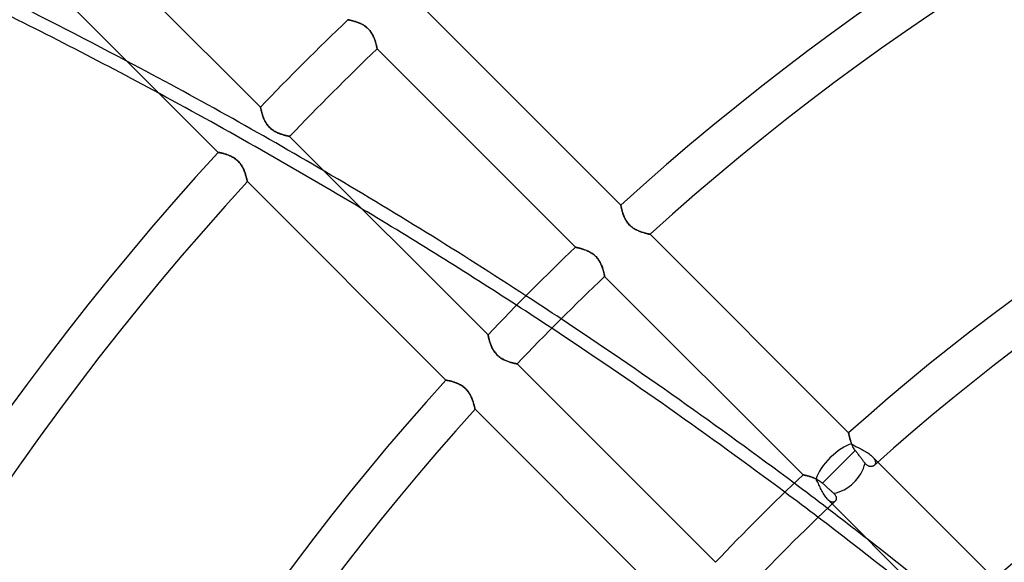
# Model space of a CAD drawing. Header units: millimetres. Extents: x -243 to 243, y -242 to 242.
# Tile 25 of 77: x -100 to -57, y 66 to 90. Entities that reach past the tile are written whole.
import ezdxf

# ---------------------------------------------------------------- set-up
doc = ezdxf.new("R2010")
doc.units = ezdxf.units.MM
doc.layers.add('MAIN-1', color=7, linetype='Continuous')

msp = doc.modelspace()

# ---------------------------------------------------------------- linework, layer by layer
at = {"layer": 'MAIN-1'}
for p, q in [((-89.593, 85.795), (-98.201, 94.404)), ((-100.044, 92.449), (-91.429, 83.835)), ((-73.952, 81.546), (-82.568, 90.162)), ((-85.795, 89.593), (-85.794, 89.592)), ((-85.794, 89.592), (-85.795, 89.593)), ((-85.794, 89.592), (-85.789, 89.591)), ((-85.789, 89.591), (-85.794, 89.592)), ((-85.789, 89.591), (-85.782, 89.59)), ((-85.78, 89.589), (-85.789, 89.591)), ((-85.782, 89.59), (-85.772, 89.588)), ((-85.769, 89.587), (-85.78, 89.589)), ((-85.772, 89.588), (-85.76, 89.585)), ((-85.754, 89.584), (-85.769, 89.587)), ((-85.76, 89.585), (-85.744, 89.582)), ((-85.737, 89.58), (-85.754, 89.584)), ((-85.744, 89.582), (-85.726, 89.578)), ((-85.716, 89.575), (-85.737, 89.58)), ((-85.726, 89.578), (-85.706, 89.573)), ((-85.693, 89.57), (-85.716, 89.575)), ((-85.706, 89.573), (-85.683, 89.568)), ((-85.668, 89.564), (-85.693, 89.57)), ((-85.683, 89.568), (-85.659, 89.562)), ((-85.641, 89.557), (-85.668, 89.564)), ((-85.659, 89.562), (-85.632, 89.555)), ((-85.611, 89.55), (-85.641, 89.557)), ((-85.632, 89.555), (-85.604, 89.548)), ((-85.579, 89.541), (-85.611, 89.55)), ((-85.604, 89.548), (-85.574, 89.54)), ((-85.546, 89.532), (-85.579, 89.541)), ((-85.574, 89.54), (-85.543, 89.531)), ((-85.511, 89.521), (-85.546, 89.532)), ((-85.543, 89.531), (-85.51, 89.521)), ((-85.475, 89.51), (-85.511, 89.521)), ((-85.51, 89.521), (-85.476, 89.511)), ((-85.476, 89.511), (-85.442, 89.499)), ((-85.437, 89.498), (-85.475, 89.51)), ((-85.442, 89.499), (-85.406, 89.487)), ((-85.399, 89.485), (-85.437, 89.498)), ((-85.406, 89.487), (-85.37, 89.474)), ((-85.36, 89.47), (-85.399, 89.485)), ((-85.37, 89.474), (-85.334, 89.46)), ((-85.321, 89.455), (-85.36, 89.47)), ((-85.334, 89.46), (-85.297, 89.445)), ((-85.281, 89.438), (-85.321, 89.455)), ((-85.297, 89.445), (-85.26, 89.429)), ((-85.241, 89.42), (-85.281, 89.438)), ((-85.26, 89.429), (-85.223, 89.411)), ((-85.201, 89.4), (-85.241, 89.42)), ((-85.223, 89.411), (-85.186, 89.392)), ((-85.162, 89.379), (-85.201, 89.4)), ((-85.186, 89.392), (-85.149, 89.372)), ((-85.122, 89.356), (-85.162, 89.379)), ((-85.149, 89.372), (-85.112, 89.35)), ((-85.083, 89.331), (-85.122, 89.356)), ((-85.112, 89.35), (-85.075, 89.326)), ((-85.044, 89.305), (-85.083, 89.331)), ((-85.075, 89.326), (-85.039, 89.301)), ((-85.006, 89.276), (-85.044, 89.305)), ((-85.039, 89.301), (-85.003, 89.274)), ((-84.969, 89.246), (-85.006, 89.276)), ((-85.003, 89.274), (-84.969, 89.246)), ((-84.969, 89.246), (-84.936, 89.216)), ((-84.934, 89.214), (-84.969, 89.246)), ((-84.936, 89.216), (-84.904, 89.185)), ((-84.9, 89.181), (-84.934, 89.214)), ((-84.904, 89.185), (-84.874, 89.152)), ((-84.868, 89.146), (-84.9, 89.181)), ((-84.874, 89.152), (-84.845, 89.118)), ((-84.838, 89.109), (-84.868, 89.146)), ((-84.845, 89.118), (-84.818, 89.083)), ((-84.81, 89.072), (-84.838, 89.109)), ((-84.818, 89.083), (-84.792, 89.047)), ((-84.783, 89.033), (-84.81, 89.072)), ((-84.792, 89.047), (-84.768, 89.011)), ((-84.758, 88.994), (-84.783, 89.033)), ((-84.768, 89.011), (-84.746, 88.974)), ((-84.735, 88.954), (-84.758, 88.994)), ((-84.746, 88.974), (-84.726, 88.936)), ((-84.714, 88.914), (-84.735, 88.954)), ((-84.726, 88.936), (-84.707, 88.899)), ((-84.695, 88.875), (-84.714, 88.914)), ((-84.707, 88.899), (-84.689, 88.862)), ((-84.677, 88.835), (-84.695, 88.875)), ((-84.689, 88.862), (-84.672, 88.825)), ((-84.661, 88.796), (-84.677, 88.835)), ((-84.672, 88.825), (-84.657, 88.788)), ((-84.645, 88.757), (-84.661, 88.796)), ((-84.657, 88.788), (-84.643, 88.751)), ((-84.632, 88.719), (-84.645, 88.757)), ((-84.643, 88.751), (-84.63, 88.715)), ((-84.619, 88.681), (-84.632, 88.719)), ((-84.63, 88.715), (-84.618, 88.679)), ((-84.607, 88.644), (-84.619, 88.681)), ((-84.618, 88.679), (-84.607, 88.644)), ((-84.607, 88.644), (-84.597, 88.61)), ((-84.596, 88.608), (-84.607, 88.644)), ((-84.597, 88.61), (-84.587, 88.577)), ((-84.586, 88.574), (-84.596, 88.608)), ((-84.587, 88.577), (-84.579, 88.546)), ((-84.577, 88.54), (-84.586, 88.574)), ((-84.579, 88.546), (-84.571, 88.516)), ((-84.569, 88.509), (-84.577, 88.54)), ((-84.571, 88.516), (-84.564, 88.488)), ((-84.562, 88.479), (-84.569, 88.509)), ((-84.564, 88.488), (-84.558, 88.462)), ((-84.556, 88.452), (-84.562, 88.479)), ((-84.558, 88.462), (-84.552, 88.437)), ((-84.55, 88.427), (-84.556, 88.452)), ((-84.552, 88.437), (-84.547, 88.415)), ((-84.545, 88.404), (-84.55, 88.427)), ((-84.547, 88.415), (-84.543, 88.395)), ((-84.541, 88.384), (-84.545, 88.404)), ((-84.543, 88.395), (-84.539, 88.377)), ((-84.537, 88.367), (-84.541, 88.384)), ((-84.539, 88.377), (-84.536, 88.362)), ((-84.534, 88.352), (-84.537, 88.367)), ((-84.536, 88.362), (-84.534, 88.349)), ((-84.532, 88.341), (-84.534, 88.352)), ((-84.534, 88.349), (-84.532, 88.339)), ((-84.531, 88.333), (-84.532, 88.341)), ((-84.532, 88.339), (-84.53, 88.332)), ((-84.53, 88.328), (-84.531, 88.333)), ((-84.53, 88.332), (-84.53, 88.328)), ((-84.53, 88.328), (-84.529, 88.326)), ((-84.529, 88.326), (-84.53, 88.328)), ((-84.529, 88.326), (-75.92, 79.717)), ((-89.592, 85.794), (-89.593, 85.795)), ((-89.593, 85.795), (-89.592, 85.794)), ((-89.591, 85.789), (-89.592, 85.794)), ((-89.592, 85.794), (-89.591, 85.789)), ((-89.589, 85.78), (-89.591, 85.789)), ((-89.591, 85.789), (-89.59, 85.782)), ((-89.59, 85.782), (-89.588, 85.772)), ((-89.587, 85.769), (-89.589, 85.78)), ((-89.588, 85.772), (-89.585, 85.76)), ((-89.584, 85.754), (-89.587, 85.769)), ((-89.585, 85.76), (-89.582, 85.744)), ((-89.58, 85.737), (-89.584, 85.754)), ((-89.582, 85.744), (-89.578, 85.726)), ((-89.575, 85.716), (-89.58, 85.737)), ((-89.578, 85.726), (-89.573, 85.706)), ((-89.57, 85.693), (-89.575, 85.716)), ((-89.573, 85.706), (-89.568, 85.683)), ((-89.564, 85.668), (-89.57, 85.693)), ((-89.568, 85.683), (-89.562, 85.659)), ((-89.557, 85.641), (-89.564, 85.668)), ((-89.562, 85.659), (-89.555, 85.632)), ((-89.55, 85.611), (-89.557, 85.641)), ((-89.555, 85.632), (-89.548, 85.604)), ((-89.541, 85.579), (-89.55, 85.611)), ((-89.548, 85.604), (-89.54, 85.574)), ((-89.532, 85.546), (-89.541, 85.579)), ((-89.54, 85.574), (-89.531, 85.543)), ((-89.521, 85.511), (-89.532, 85.546)), ((-89.531, 85.543), (-89.521, 85.51)), ((-89.51, 85.475), (-89.521, 85.511)), ((-89.521, 85.51), (-89.511, 85.476)), ((-89.511, 85.476), (-89.499, 85.442)), ((-89.498, 85.437), (-89.51, 85.475)), ((-89.499, 85.442), (-89.487, 85.406)), ((-89.485, 85.399), (-89.498, 85.437)), ((-89.487, 85.406), (-89.474, 85.37)), ((-89.47, 85.36), (-89.485, 85.399)), ((-89.474, 85.37), (-89.46, 85.334)), ((-89.455, 85.321), (-89.47, 85.36)), ((-89.46, 85.334), (-89.445, 85.297)), ((-89.438, 85.281), (-89.455, 85.321)), ((-89.445, 85.297), (-89.429, 85.26)), ((-89.42, 85.241), (-89.438, 85.281)), ((-89.429, 85.26), (-89.411, 85.223)), ((-89.4, 85.201), (-89.42, 85.241)), ((-89.411, 85.223), (-89.392, 85.186)), ((-89.379, 85.162), (-89.4, 85.201)), ((-89.392, 85.186), (-89.372, 85.149)), ((-89.356, 85.122), (-89.379, 85.162)), ((-89.372, 85.149), (-89.35, 85.112)), ((-89.331, 85.083), (-89.356, 85.122)), ((-89.35, 85.112), (-89.326, 85.075)), ((-89.305, 85.044), (-89.331, 85.083)), ((-89.326, 85.075), (-89.301, 85.039)), ((-89.276, 85.006), (-89.305, 85.044)), ((-89.301, 85.039), (-89.274, 85.003)), ((-89.246, 84.969), (-89.276, 85.006)), ((-89.274, 85.003), (-89.246, 84.969)), ((-89.214, 84.934), (-89.246, 84.969)), ((-89.246, 84.969), (-89.216, 84.936)), ((-89.216, 84.936), (-89.185, 84.904)), ((-89.181, 84.9), (-89.214, 84.934)), ((-89.185, 84.904), (-89.152, 84.874)), ((-89.146, 84.868), (-89.181, 84.9)), ((-89.152, 84.874), (-89.118, 84.845)), ((-89.109, 84.838), (-89.146, 84.868)), ((-89.118, 84.845), (-89.083, 84.818)), ((-89.072, 84.81), (-89.109, 84.838)), ((-89.083, 84.818), (-89.047, 84.792)), ((-89.033, 84.783), (-89.072, 84.81)), ((-89.047, 84.792), (-89.011, 84.768)), ((-88.994, 84.758), (-89.033, 84.783)), ((-89.011, 84.768), (-88.974, 84.746)), ((-88.954, 84.735), (-88.994, 84.758)), ((-88.974, 84.746), (-88.936, 84.726)), ((-88.914, 84.714), (-88.954, 84.735)), ((-88.936, 84.726), (-88.899, 84.707)), ((-88.875, 84.695), (-88.914, 84.714)), ((-88.899, 84.707), (-88.862, 84.689)), ((-88.835, 84.677), (-88.875, 84.695)), ((-88.862, 84.689), (-88.825, 84.672)), ((-88.796, 84.661), (-88.835, 84.677)), ((-88.825, 84.672), (-88.788, 84.657)), ((-88.757, 84.645), (-88.796, 84.661)), ((-88.788, 84.657), (-88.751, 84.643)), ((-88.719, 84.632), (-88.757, 84.645)), ((-88.751, 84.643), (-88.715, 84.63)), ((-88.681, 84.619), (-88.719, 84.632)), ((-88.715, 84.63), (-88.679, 84.618)), ((-88.644, 84.607), (-88.681, 84.619)), ((-88.679, 84.618), (-88.644, 84.607)), ((-88.608, 84.596), (-88.644, 84.607)), ((-88.644, 84.607), (-88.61, 84.597)), ((-88.61, 84.597), (-88.577, 84.587)), ((-88.574, 84.586), (-88.608, 84.596)), ((-88.577, 84.587), (-88.546, 84.579)), ((-88.54, 84.577), (-88.574, 84.586)), ((-88.546, 84.579), (-88.516, 84.571)), ((-88.509, 84.569), (-88.54, 84.577)), ((-88.516, 84.571), (-88.488, 84.564)), ((-88.479, 84.562), (-88.509, 84.569)), ((-88.488, 84.564), (-88.462, 84.558)), ((-88.452, 84.556), (-88.479, 84.562)), ((-88.462, 84.558), (-88.437, 84.552)), ((-88.427, 84.55), (-88.452, 84.556)), ((-88.437, 84.552), (-88.415, 84.547)), ((-88.404, 84.545), (-88.427, 84.55)), ((-88.415, 84.547), (-88.395, 84.543)), ((-88.384, 84.541), (-88.404, 84.545)), ((-88.395, 84.543), (-88.377, 84.539)), ((-88.367, 84.537), (-88.384, 84.541)), ((-88.377, 84.539), (-88.362, 84.536)), ((-88.352, 84.534), (-88.367, 84.537)), ((-88.362, 84.536), (-88.349, 84.534)), ((-88.341, 84.532), (-88.352, 84.534)), ((-88.349, 84.534), (-88.339, 84.532)), ((-88.333, 84.531), (-88.341, 84.532)), ((-88.339, 84.532), (-88.332, 84.53)), ((-88.328, 84.53), (-88.333, 84.531)), ((-88.332, 84.53), (-88.328, 84.53)), ((-88.326, 84.529), (-88.328, 84.53)), ((-88.328, 84.53), (-88.326, 84.529)), ((-79.717, 75.92), (-88.326, 84.529)), ((-91.429, 83.835), (-91.428, 83.835)), ((-91.428, 83.835), (-91.429, 83.835)), ((-91.428, 83.835), (-91.423, 83.834)), ((-91.424, 83.834), (-91.428, 83.835)), ((-91.417, 83.833), (-91.424, 83.834)), ((-91.423, 83.834), (-91.415, 83.832)), ((-91.407, 83.831), (-91.417, 83.833)), ((-91.415, 83.832), (-91.404, 83.83)), ((-91.395, 83.829), (-91.407, 83.831)), ((-91.404, 83.83), (-91.39, 83.828)), ((-91.381, 83.826), (-91.395, 83.829)), ((-91.39, 83.828), (-91.373, 83.824)), ((-91.364, 83.822), (-91.381, 83.826)), ((-91.373, 83.824), (-91.353, 83.82)), ((-91.344, 83.818), (-91.364, 83.822)), ((-91.353, 83.82), (-91.331, 83.815)), ((-91.323, 83.814), (-91.344, 83.818)), ((-91.331, 83.815), (-91.306, 83.81)), ((-91.299, 83.808), (-91.323, 83.814)), ((-91.306, 83.81), (-91.279, 83.804)), ((-91.274, 83.803), (-91.299, 83.808)), ((-91.279, 83.804), (-91.25, 83.797)), ((-91.247, 83.796), (-91.274, 83.803)), ((-91.25, 83.797), (-91.219, 83.789)), ((-91.218, 83.789), (-91.247, 83.796)), ((-91.219, 83.789), (-91.186, 83.78)), ((-91.188, 83.781), (-91.218, 83.789)), ((-91.156, 83.772), (-91.188, 83.781)), ((-91.186, 83.78), (-91.152, 83.771)), ((-91.123, 83.763), (-91.156, 83.772)), ((-91.152, 83.771), (-91.116, 83.76)), ((-91.089, 83.752), (-91.123, 83.763)), ((-91.116, 83.76), (-91.079, 83.749)), ((-91.054, 83.741), (-91.089, 83.752)), ((-91.079, 83.749), (-91.041, 83.736)), ((-91.018, 83.728), (-91.054, 83.741)), ((-91.041, 83.736), (-91.003, 83.722)), ((-90.982, 83.714), (-91.018, 83.728)), ((-91.003, 83.722), (-90.964, 83.707)), ((-90.945, 83.7), (-90.982, 83.714)), ((-90.964, 83.707), (-90.925, 83.691)), ((-90.907, 83.683), (-90.945, 83.7)), ((-90.925, 83.691), (-90.886, 83.674)), ((-90.869, 83.666), (-90.907, 83.683)), ((-90.886, 83.674), (-90.846, 83.654)), ((-90.832, 83.647), (-90.869, 83.666)), ((-90.846, 83.654), (-90.807, 83.633)), ((-90.794, 83.626), (-90.832, 83.647)), ((-90.807, 83.633), (-90.767, 83.611)), ((-90.756, 83.604), (-90.794, 83.626)), ((-90.767, 83.611), (-90.728, 83.586)), ((-90.719, 83.58), (-90.756, 83.604)), ((-90.728, 83.586), (-90.689, 83.56)), ((-90.682, 83.555), (-90.719, 83.58)), ((-90.689, 83.56), (-90.652, 83.531)), ((-90.647, 83.527), (-90.682, 83.555)), ((-90.652, 83.531), (-90.615, 83.501)), ((-90.612, 83.498), (-90.647, 83.527)), ((-90.615, 83.501), (-90.58, 83.469)), ((-90.579, 83.468), (-90.612, 83.498)), ((-90.58, 83.469), (-90.547, 83.435)), ((-90.547, 83.436), (-90.579, 83.468)), ((-90.517, 83.402), (-90.547, 83.436)), ((-90.547, 83.435), (-90.515, 83.4)), ((-90.488, 83.368), (-90.517, 83.402)), ((-90.515, 83.4), (-90.484, 83.363)), ((-90.461, 83.332), (-90.488, 83.368)), ((-90.484, 83.363), (-90.456, 83.325)), ((-90.435, 83.296), (-90.461, 83.332)), ((-90.456, 83.325), (-90.429, 83.287)), ((-90.411, 83.258), (-90.435, 83.296)), ((-90.429, 83.287), (-90.404, 83.247)), ((-90.389, 83.221), (-90.411, 83.258)), ((-90.404, 83.247), (-90.381, 83.208)), ((-90.368, 83.183), (-90.389, 83.221)), ((-90.381, 83.208), (-90.36, 83.168)), ((-90.349, 83.146), (-90.368, 83.183)), ((-90.36, 83.168), (-90.34, 83.128)), ((-90.331, 83.108), (-90.349, 83.146)), ((-90.34, 83.128), (-90.322, 83.088)), ((-90.314, 83.071), (-90.331, 83.108)), ((-90.322, 83.088), (-90.305, 83.048)), ((-90.299, 83.034), (-90.314, 83.071)), ((-90.305, 83.048), (-90.289, 83.009)), ((-90.284, 82.997), (-90.299, 83.034)), ((-90.289, 83.009), (-90.274, 82.97)), ((-90.271, 82.961), (-90.284, 82.997)), ((-90.274, 82.97), (-90.261, 82.931)), ((-90.259, 82.925), (-90.271, 82.961)), ((-90.261, 82.931), (-90.248, 82.894)), ((-90.247, 82.89), (-90.259, 82.925)), ((-90.248, 82.894), (-90.237, 82.857)), ((-90.236, 82.856), (-90.247, 82.89)), ((-90.237, 82.857), (-90.226, 82.822)), ((-90.226, 82.823), (-90.236, 82.856)), ((-90.217, 82.792), (-90.226, 82.823)), ((-90.226, 82.822), (-90.216, 82.788)), ((-90.209, 82.761), (-90.217, 82.792)), ((-90.216, 82.788), (-90.207, 82.756)), ((-90.201, 82.733), (-90.209, 82.761)), ((-90.207, 82.756), (-90.2, 82.726)), ((-90.195, 82.706), (-90.201, 82.733)), ((-90.2, 82.726), (-90.192, 82.698)), ((-90.188, 82.681), (-90.195, 82.706)), ((-90.192, 82.698), (-90.186, 82.672)), ((-90.183, 82.659), (-90.188, 82.681)), ((-90.186, 82.672), (-90.181, 82.649)), ((-90.178, 82.638), (-90.183, 82.659)), ((-90.181, 82.649), (-90.176, 82.628)), ((-90.174, 82.62), (-90.178, 82.638)), ((-90.176, 82.628), (-90.172, 82.61)), ((-90.17, 82.604), (-90.174, 82.62)), ((-90.172, 82.61), (-90.168, 82.595)), ((-90.168, 82.591), (-90.17, 82.604)), ((-90.168, 82.595), (-90.166, 82.583)), ((-90.165, 82.581), (-90.168, 82.591)), ((-90.166, 82.583), (-90.164, 82.575)), ((-90.164, 82.574), (-90.165, 82.581)), ((-90.164, 82.575), (-90.163, 82.57)), ((-90.163, 82.57), (-90.164, 82.574)), ((-90.163, 82.57), (-90.162, 82.568)), ((-90.162, 82.568), (-90.163, 82.57)), ((-90.162, 82.568), (-81.546, 73.952)), ((-73.952, 81.545), (-73.952, 81.546)), ((-73.952, 81.546), (-73.952, 81.545)), ((-73.951, 81.541), (-73.952, 81.545)), ((-73.952, 81.545), (-73.951, 81.54)), ((-73.95, 81.534), (-73.951, 81.541)), ((-73.951, 81.54), (-73.949, 81.532)), ((-73.948, 81.524), (-73.95, 81.534)), ((-73.949, 81.532), (-73.947, 81.521)), ((-73.946, 81.512), (-73.948, 81.524)), ((-73.947, 81.521), (-73.945, 81.507)), ((-73.943, 81.498), (-73.946, 81.512)), ((-73.945, 81.507), (-73.941, 81.49)), ((-73.939, 81.481), (-73.943, 81.498)), ((-73.941, 81.49), (-73.937, 81.47)), ((-73.935, 81.461), (-73.939, 81.481)), ((-73.937, 81.47), (-73.933, 81.448)), ((-73.931, 81.44), (-73.935, 81.461)), ((-73.933, 81.448), (-73.927, 81.423)), ((-73.926, 81.416), (-73.931, 81.44)), ((-73.927, 81.423), (-73.921, 81.396)), ((-73.92, 81.391), (-73.926, 81.416)), ((-73.921, 81.396), (-73.914, 81.367)), ((-73.913, 81.364), (-73.92, 81.391)), ((-73.914, 81.367), (-73.906, 81.336)), ((-73.906, 81.335), (-73.913, 81.364)), ((-73.906, 81.336), (-73.898, 81.303)), ((-73.898, 81.305), (-73.906, 81.335)), ((-73.889, 81.273), (-73.898, 81.305)), ((-73.898, 81.303), (-73.888, 81.269)), ((-73.88, 81.24), (-73.889, 81.273)), ((-73.888, 81.269), (-73.878, 81.233)), ((-73.869, 81.206), (-73.88, 81.24)), ((-73.878, 81.233), (-73.866, 81.196)), ((-73.858, 81.171), (-73.869, 81.206)), ((-73.866, 81.196), (-73.854, 81.158)), ((-73.846, 81.136), (-73.858, 81.171)), ((-73.854, 81.158), (-73.84, 81.12)), ((-73.832, 81.099), (-73.846, 81.136)), ((-73.84, 81.12), (-73.825, 81.081)), ((-73.817, 81.062), (-73.832, 81.099)), ((-73.825, 81.081), (-73.809, 81.042)), ((-73.801, 81.024), (-73.817, 81.062)), ((-73.809, 81.042), (-73.791, 81.003)), ((-73.783, 80.987), (-73.801, 81.024)), ((-73.791, 81.003), (-73.772, 80.963)), ((-73.764, 80.949), (-73.783, 80.987)), ((-73.772, 80.963), (-73.751, 80.924)), ((-73.744, 80.911), (-73.764, 80.949)), ((-73.751, 80.924), (-73.728, 80.884)), ((-73.722, 80.873), (-73.744, 80.911)), ((-73.728, 80.884), (-73.704, 80.845)), ((-73.698, 80.836), (-73.722, 80.873)), ((-73.704, 80.845), (-73.677, 80.806)), ((-73.672, 80.8), (-73.698, 80.836)), ((-73.677, 80.806), (-73.648, 80.769)), ((-73.644, 80.764), (-73.672, 80.8)), ((-73.648, 80.769), (-73.618, 80.732)), ((-73.615, 80.729), (-73.644, 80.764)), ((-73.618, 80.732), (-73.586, 80.697)), ((-73.585, 80.696), (-73.615, 80.729)), ((-73.586, 80.697), (-73.552, 80.664)), ((-73.553, 80.664), (-73.585, 80.696)), ((-73.52, 80.634), (-73.553, 80.664)), ((-73.552, 80.664), (-73.517, 80.632)), ((-73.485, 80.605), (-73.52, 80.634)), ((-73.517, 80.632), (-73.481, 80.602)), ((-73.449, 80.578), (-73.485, 80.605)), ((-73.481, 80.602), (-73.442, 80.573)), ((-73.413, 80.552), (-73.449, 80.578)), ((-73.442, 80.573), (-73.404, 80.546)), ((-73.375, 80.528), (-73.413, 80.552)), ((-73.404, 80.546), (-73.364, 80.522)), ((-73.338, 80.506), (-73.375, 80.528)), ((-73.364, 80.522), (-73.325, 80.499)), ((-73.3, 80.485), (-73.338, 80.506)), ((-73.325, 80.499), (-73.285, 80.477)), ((-73.262, 80.466), (-73.3, 80.485)), ((-73.285, 80.477), (-73.245, 80.457)), ((-73.225, 80.448), (-73.262, 80.466)), ((-73.245, 80.457), (-73.205, 80.439)), ((-73.188, 80.432), (-73.225, 80.448)), ((-73.205, 80.439), (-73.165, 80.422)), ((-73.151, 80.416), (-73.188, 80.432)), ((-73.165, 80.422), (-73.126, 80.406)), ((-73.114, 80.402), (-73.151, 80.416)), ((-73.126, 80.406), (-73.087, 80.391)), ((-73.078, 80.388), (-73.114, 80.402)), ((-73.087, 80.391), (-73.048, 80.378)), ((-73.042, 80.376), (-73.078, 80.388)), ((-73.048, 80.378), (-73.011, 80.365)), ((-73.007, 80.364), (-73.042, 80.376)), ((-73.011, 80.365), (-72.974, 80.354)), ((-72.973, 80.353), (-73.007, 80.364)), ((-72.974, 80.354), (-72.939, 80.343)), ((-72.94, 80.344), (-72.973, 80.353)), ((-72.909, 80.334), (-72.94, 80.344)), ((-72.939, 80.343), (-72.905, 80.333)), ((-72.878, 80.326), (-72.909, 80.334)), ((-72.905, 80.333), (-72.873, 80.324)), ((-72.85, 80.318), (-72.878, 80.326)), ((-72.873, 80.324), (-72.843, 80.316)), ((-72.823, 80.311), (-72.85, 80.318)), ((-72.843, 80.316), (-72.815, 80.309)), ((-72.798, 80.305), (-72.823, 80.311)), ((-72.815, 80.309), (-72.789, 80.303)), ((-72.775, 80.3), (-72.798, 80.305)), ((-72.789, 80.303), (-72.765, 80.297)), ((-72.755, 80.295), (-72.775, 80.3)), ((-72.765, 80.297), (-72.745, 80.292)), ((-72.737, 80.291), (-72.755, 80.295)), ((-72.745, 80.292), (-72.727, 80.288)), ((-72.721, 80.287), (-72.737, 80.291)), ((-72.727, 80.288), (-72.712, 80.285)), ((-72.708, 80.284), (-72.721, 80.287)), ((-72.712, 80.285), (-72.7, 80.282)), ((-72.698, 80.282), (-72.708, 80.284)), ((-72.7, 80.282), (-72.692, 80.281)), ((-72.691, 80.28), (-72.698, 80.282)), ((-72.692, 80.281), (-72.687, 80.279)), ((-72.686, 80.279), (-72.691, 80.28)), ((-72.687, 80.279), (-72.685, 80.279)), ((-72.685, 80.279), (-72.686, 80.279)), ((-64.066, 71.66), (-72.685, 80.279)), ((-75.92, 79.717), (-75.919, 79.717)), ((-75.918, 79.717), (-75.92, 79.717)), ((-75.919, 79.717), (-75.914, 79.716)), ((-75.913, 79.716), (-75.918, 79.717)), ((-75.914, 79.716), (-75.907, 79.715)), ((-75.905, 79.714), (-75.913, 79.716)), ((-75.907, 79.715), (-75.897, 79.712)), ((-75.894, 79.712), (-75.905, 79.714)), ((-75.897, 79.712), (-75.884, 79.71)), ((-75.879, 79.709), (-75.894, 79.712)), ((-75.884, 79.71), (-75.869, 79.706)), ((-75.861, 79.705), (-75.879, 79.709)), ((-75.869, 79.706), (-75.851, 79.702)), ((-75.841, 79.7), (-75.861, 79.705)), ((-75.851, 79.702), (-75.831, 79.698)), ((-75.818, 79.695), (-75.841, 79.7)), ((-75.831, 79.698), (-75.808, 79.692)), ((-75.793, 79.689), (-75.818, 79.695)), ((-75.808, 79.692), (-75.784, 79.686)), ((-75.765, 79.682), (-75.793, 79.689)), ((-75.784, 79.686), (-75.757, 79.68)), ((-75.735, 79.674), (-75.765, 79.682)), ((-75.757, 79.68), (-75.729, 79.672)), ((-75.704, 79.666), (-75.735, 79.674)), ((-75.729, 79.672), (-75.699, 79.664)), ((-75.67, 79.656), (-75.704, 79.666)), ((-75.699, 79.664), (-75.667, 79.655)), ((-75.636, 79.646), (-75.67, 79.656)), ((-75.667, 79.655), (-75.635, 79.646)), ((-75.599, 79.635), (-75.636, 79.646)), ((-75.635, 79.646), (-75.601, 79.635)), ((-75.601, 79.635), (-75.566, 79.624)), ((-75.562, 79.622), (-75.599, 79.635)), ((-75.566, 79.624), (-75.531, 79.612)), ((-75.524, 79.609), (-75.562, 79.622)), ((-75.531, 79.612), (-75.495, 79.599)), ((-75.485, 79.595), (-75.524, 79.609)), ((-75.495, 79.599), (-75.459, 79.584)), ((-75.445, 79.579), (-75.485, 79.595)), ((-75.459, 79.584), (-75.422, 79.569)), ((-75.406, 79.562), (-75.445, 79.579)), ((-75.422, 79.569), (-75.385, 79.553)), ((-75.366, 79.544), (-75.406, 79.562)), ((-75.385, 79.553), (-75.348, 79.535)), ((-75.326, 79.524), (-75.366, 79.544)), ((-75.348, 79.535), (-75.311, 79.516)), ((-75.286, 79.503), (-75.326, 79.524)), ((-75.311, 79.516), (-75.273, 79.496)), ((-75.247, 79.48), (-75.286, 79.503)), ((-75.273, 79.496), (-75.236, 79.474)), ((-75.207, 79.456), (-75.247, 79.48)), ((-75.236, 79.474), (-75.2, 79.451)), ((-75.169, 79.429), (-75.207, 79.456)), ((-75.2, 79.451), (-75.163, 79.425)), ((-75.131, 79.401), (-75.169, 79.429)), ((-75.163, 79.425), (-75.128, 79.399)), ((-75.094, 79.37), (-75.131, 79.401)), ((-75.128, 79.399), (-75.094, 79.37)), ((-75.094, 79.37), (-75.061, 79.34)), ((-75.059, 79.339), (-75.094, 79.37)), ((-75.061, 79.34), (-75.029, 79.309)), ((-75.025, 79.305), (-75.059, 79.339)), ((-75.029, 79.309), (-74.999, 79.277)), ((-74.993, 79.27), (-75.025, 79.305)), ((-74.999, 79.277), (-74.97, 79.243)), ((-74.963, 79.234), (-74.993, 79.27)), ((-74.97, 79.243), (-74.942, 79.208)), ((-74.934, 79.196), (-74.963, 79.234)), ((-74.942, 79.208), (-74.917, 79.172)), ((-74.907, 79.158), (-74.934, 79.196)), ((-74.917, 79.172), (-74.893, 79.135)), ((-74.882, 79.118), (-74.907, 79.158)), ((-74.893, 79.135), (-74.871, 79.098)), ((-74.86, 79.079), (-74.882, 79.118)), ((-74.871, 79.098), (-74.85, 79.061)), ((-74.839, 79.039), (-74.86, 79.079)), ((-74.85, 79.061), (-74.831, 79.024)), ((-74.819, 78.999), (-74.839, 79.039)), ((-74.831, 79.024), (-74.813, 78.986)), ((-74.801, 78.96), (-74.819, 78.999)), ((-74.813, 78.986), (-74.797, 78.949)), ((-74.785, 78.921), (-74.801, 78.96)), ((-74.797, 78.949), (-74.782, 78.912)), ((-74.77, 78.882), (-74.785, 78.921)), ((-74.782, 78.912), (-74.767, 78.875)), ((-74.756, 78.843), (-74.77, 78.882)), ((-74.767, 78.875), (-74.754, 78.839)), ((-74.743, 78.806), (-74.756, 78.843)), ((-74.754, 78.839), (-74.742, 78.803)), ((-74.731, 78.769), (-74.743, 78.806)), ((-74.742, 78.803), (-74.731, 78.769)), ((-74.731, 78.769), (-74.721, 78.735)), ((-74.721, 78.733), (-74.731, 78.769)), ((-74.721, 78.735), (-74.712, 78.702)), ((-74.711, 78.698), (-74.721, 78.733)), ((-74.712, 78.702), (-74.703, 78.671)), ((-74.702, 78.665), (-74.711, 78.698)), ((-74.703, 78.671), (-74.696, 78.641)), ((-74.694, 78.633), (-74.702, 78.665)), ((-74.696, 78.641), (-74.689, 78.613)), ((-74.687, 78.604), (-74.694, 78.633)), ((-74.689, 78.613), (-74.683, 78.586)), ((-74.68, 78.577), (-74.687, 78.604)), ((-74.683, 78.586), (-74.677, 78.562)), ((-74.675, 78.551), (-74.68, 78.577)), ((-74.677, 78.562), (-74.672, 78.54)), ((-74.67, 78.529), (-74.675, 78.551)), ((-74.672, 78.54), (-74.668, 78.519)), ((-74.666, 78.509), (-74.67, 78.529)), ((-74.668, 78.519), (-74.664, 78.502)), ((-74.662, 78.491), (-74.666, 78.509)), ((-74.664, 78.502), (-74.661, 78.487)), ((-74.659, 78.477), (-74.662, 78.491)), ((-74.661, 78.487), (-74.658, 78.474)), ((-74.657, 78.466), (-74.659, 78.477)), ((-74.658, 78.474), (-74.656, 78.464)), ((-74.655, 78.458), (-74.657, 78.466)), ((-74.656, 78.464), (-74.655, 78.457)), ((-74.654, 78.453), (-74.655, 78.458)), ((-74.655, 78.457), (-74.654, 78.453)), ((-74.654, 78.453), (-74.654, 78.451)), ((-74.654, 78.451), (-74.654, 78.453)), ((-74.654, 78.451), (-66.044, 69.841)), ((-79.717, 75.918), (-79.717, 75.92)), ((-79.717, 75.92), (-79.717, 75.919)), ((-79.717, 75.919), (-79.716, 75.914)), ((-79.716, 75.913), (-79.717, 75.918)), ((-79.716, 75.914), (-79.715, 75.907)), ((-79.714, 75.905), (-79.716, 75.913)), ((-79.715, 75.907), (-79.712, 75.897)), ((-79.712, 75.894), (-79.714, 75.905)), ((-79.712, 75.897), (-79.71, 75.884)), ((-79.709, 75.879), (-79.712, 75.894)), ((-79.71, 75.884), (-79.706, 75.869)), ((-79.705, 75.861), (-79.709, 75.879)), ((-79.706, 75.869), (-79.702, 75.851)), ((-79.7, 75.841), (-79.705, 75.861)), ((-79.702, 75.851), (-79.698, 75.831)), ((-79.695, 75.818), (-79.7, 75.841)), ((-79.698, 75.831), (-79.692, 75.808)), ((-79.689, 75.793), (-79.695, 75.818)), ((-79.692, 75.808), (-79.686, 75.784)), ((-79.682, 75.765), (-79.689, 75.793)), ((-79.686, 75.784), (-79.68, 75.757)), ((-79.674, 75.735), (-79.682, 75.765)), ((-79.68, 75.757), (-79.672, 75.729)), ((-79.666, 75.704), (-79.674, 75.735)), ((-79.672, 75.729), (-79.664, 75.699)), ((-79.656, 75.67), (-79.666, 75.704)), ((-79.664, 75.699), (-79.655, 75.667)), ((-79.646, 75.636), (-79.656, 75.67)), ((-79.655, 75.667), (-79.646, 75.635)), ((-79.635, 75.599), (-79.646, 75.636)), ((-79.646, 75.635), (-79.635, 75.601)), ((-79.635, 75.601), (-79.624, 75.566)), ((-79.622, 75.562), (-79.635, 75.599)), ((-79.624, 75.566), (-79.612, 75.531)), ((-79.609, 75.524), (-79.622, 75.562)), ((-79.612, 75.531), (-79.599, 75.495)), ((-79.595, 75.485), (-79.609, 75.524)), ((-79.599, 75.495), (-79.584, 75.459)), ((-79.579, 75.445), (-79.595, 75.485)), ((-79.584, 75.459), (-79.569, 75.422)), ((-79.562, 75.406), (-79.579, 75.445)), ((-79.569, 75.422), (-79.553, 75.385)), ((-79.544, 75.366), (-79.562, 75.406)), ((-79.553, 75.385), (-79.535, 75.348)), ((-79.524, 75.326), (-79.544, 75.366)), ((-79.535, 75.348), (-79.516, 75.311)), ((-79.503, 75.286), (-79.524, 75.326)), ((-79.516, 75.311), (-79.496, 75.273)), ((-79.48, 75.247), (-79.503, 75.286)), ((-79.496, 75.273), (-79.474, 75.236)), ((-79.456, 75.207), (-79.48, 75.247)), ((-79.474, 75.236), (-79.451, 75.2)), ((-79.429, 75.169), (-79.456, 75.207)), ((-79.451, 75.2), (-79.425, 75.163)), ((-79.401, 75.131), (-79.429, 75.169)), ((-79.425, 75.163), (-79.399, 75.128)), ((-79.37, 75.094), (-79.401, 75.131)), ((-79.399, 75.128), (-79.37, 75.094)), ((-79.339, 75.059), (-79.37, 75.094)), ((-79.37, 75.094), (-79.34, 75.061)), ((-79.34, 75.061), (-79.309, 75.029)), ((-79.305, 75.025), (-79.339, 75.059)), ((-79.309, 75.029), (-79.277, 74.999)), ((-79.27, 74.993), (-79.305, 75.025)), ((-79.277, 74.999), (-79.243, 74.97)), ((-79.234, 74.963), (-79.27, 74.993)), ((-79.243, 74.97), (-79.208, 74.942)), ((-79.196, 74.934), (-79.234, 74.963)), ((-79.208, 74.942), (-79.172, 74.917)), ((-79.158, 74.907), (-79.196, 74.934)), ((-79.172, 74.917), (-79.135, 74.893)), ((-79.118, 74.882), (-79.158, 74.907)), ((-79.135, 74.893), (-79.098, 74.871)), ((-79.079, 74.86), (-79.118, 74.882)), ((-79.098, 74.871), (-79.061, 74.85)), ((-79.039, 74.839), (-79.079, 74.86)), ((-79.061, 74.85), (-79.024, 74.831)), ((-78.999, 74.819), (-79.039, 74.839)), ((-79.024, 74.831), (-78.986, 74.813)), ((-78.96, 74.801), (-78.999, 74.819)), ((-78.986, 74.813), (-78.949, 74.797)), ((-78.921, 74.785), (-78.96, 74.801)), ((-78.949, 74.797), (-78.912, 74.782)), ((-78.882, 74.77), (-78.921, 74.785)), ((-78.912, 74.782), (-78.875, 74.767)), ((-78.843, 74.756), (-78.882, 74.77)), ((-78.875, 74.767), (-78.839, 74.754)), ((-78.806, 74.743), (-78.843, 74.756)), ((-78.839, 74.754), (-78.803, 74.742)), ((-78.769, 74.731), (-78.806, 74.743)), ((-78.803, 74.742), (-78.769, 74.731)), ((-78.733, 74.721), (-78.769, 74.731)), ((-78.769, 74.731), (-78.735, 74.721)), ((-78.735, 74.721), (-78.702, 74.712)), ((-78.698, 74.711), (-78.733, 74.721)), ((-78.702, 74.712), (-78.671, 74.703)), ((-78.665, 74.702), (-78.698, 74.711)), ((-78.671, 74.703), (-78.641, 74.696)), ((-78.633, 74.694), (-78.665, 74.702)), ((-78.641, 74.696), (-78.613, 74.689)), ((-78.604, 74.687), (-78.633, 74.694)), ((-78.613, 74.689), (-78.586, 74.683)), ((-78.577, 74.68), (-78.604, 74.687)), ((-78.586, 74.683), (-78.562, 74.677)), ((-78.551, 74.675), (-78.577, 74.68)), ((-78.562, 74.677), (-78.54, 74.672)), ((-78.529, 74.67), (-78.551, 74.675)), ((-78.54, 74.672), (-78.519, 74.668)), ((-78.509, 74.666), (-78.529, 74.67)), ((-78.519, 74.668), (-78.502, 74.664)), ((-78.491, 74.662), (-78.509, 74.666)), ((-78.502, 74.664), (-78.487, 74.661)), ((-78.477, 74.659), (-78.491, 74.662)), ((-78.487, 74.661), (-78.474, 74.658)), ((-78.466, 74.657), (-78.477, 74.659)), ((-78.474, 74.658), (-78.464, 74.656)), ((-78.458, 74.655), (-78.466, 74.657)), ((-78.464, 74.656), (-78.457, 74.655)), ((-78.453, 74.654), (-78.458, 74.655)), ((-78.457, 74.655), (-78.453, 74.654)), ((-78.451, 74.654), (-78.453, 74.654)), ((-78.453, 74.654), (-78.451, 74.654)), ((-69.841, 66.044), (-78.451, 74.654)), ((-81.546, 73.952), (-81.545, 73.952)), ((-81.545, 73.952), (-81.546, 73.952)), ((-81.545, 73.952), (-81.54, 73.951)), ((-81.541, 73.951), (-81.545, 73.952)), ((-81.534, 73.95), (-81.541, 73.951)), ((-81.54, 73.951), (-81.532, 73.949)), ((-81.524, 73.948), (-81.534, 73.95)), ((-81.532, 73.949), (-81.521, 73.947)), ((-81.512, 73.946), (-81.524, 73.948)), ((-81.521, 73.947), (-81.507, 73.945)), ((-81.498, 73.943), (-81.512, 73.946)), ((-81.507, 73.945), (-81.49, 73.941)), ((-81.481, 73.939), (-81.498, 73.943)), ((-81.49, 73.941), (-81.47, 73.937)), ((-81.461, 73.935), (-81.481, 73.939)), ((-81.47, 73.937), (-81.448, 73.933)), ((-81.44, 73.931), (-81.461, 73.935)), ((-81.448, 73.933), (-81.423, 73.927)), ((-81.416, 73.926), (-81.44, 73.931)), ((-81.423, 73.927), (-81.396, 73.921)), ((-81.391, 73.92), (-81.416, 73.926)), ((-81.396, 73.921), (-81.367, 73.914)), ((-81.364, 73.913), (-81.391, 73.92)), ((-81.367, 73.914), (-81.336, 73.906)), ((-81.335, 73.906), (-81.364, 73.913)), ((-81.336, 73.906), (-81.303, 73.898)), ((-81.305, 73.898), (-81.335, 73.906)), ((-81.273, 73.889), (-81.305, 73.898)), ((-81.303, 73.898), (-81.269, 73.888)), ((-81.24, 73.88), (-81.273, 73.889)), ((-81.269, 73.888), (-81.233, 73.878)), ((-81.206, 73.869), (-81.24, 73.88)), ((-81.233, 73.878), (-81.196, 73.866)), ((-81.171, 73.858), (-81.206, 73.869)), ((-81.196, 73.866), (-81.158, 73.854)), ((-81.136, 73.846), (-81.171, 73.858)), ((-81.158, 73.854), (-81.12, 73.84)), ((-81.099, 73.832), (-81.136, 73.846)), ((-81.12, 73.84), (-81.081, 73.825)), ((-81.062, 73.817), (-81.099, 73.832)), ((-81.081, 73.825), (-81.042, 73.809)), ((-81.024, 73.801), (-81.062, 73.817)), ((-81.042, 73.809), (-81.003, 73.791)), ((-80.987, 73.783), (-81.024, 73.801)), ((-81.003, 73.791), (-80.963, 73.772)), ((-80.949, 73.764), (-80.987, 73.783)), ((-80.963, 73.772), (-80.924, 73.751)), ((-80.911, 73.744), (-80.949, 73.764)), ((-80.924, 73.751), (-80.884, 73.728)), ((-80.873, 73.722), (-80.911, 73.744)), ((-80.884, 73.728), (-80.845, 73.704)), ((-80.836, 73.698), (-80.873, 73.722)), ((-80.845, 73.704), (-80.806, 73.677)), ((-80.8, 73.672), (-80.836, 73.698)), ((-80.806, 73.677), (-80.769, 73.648)), ((-80.764, 73.644), (-80.8, 73.672)), ((-80.769, 73.648), (-80.732, 73.618)), ((-80.729, 73.615), (-80.764, 73.644)), ((-80.732, 73.618), (-80.697, 73.586)), ((-80.696, 73.585), (-80.729, 73.615)), ((-80.697, 73.586), (-80.664, 73.552)), ((-80.664, 73.553), (-80.696, 73.585)), ((-80.634, 73.52), (-80.664, 73.553)), ((-80.664, 73.552), (-80.632, 73.517)), ((-80.605, 73.485), (-80.634, 73.52)), ((-80.632, 73.517), (-80.602, 73.481)), ((-80.578, 73.449), (-80.605, 73.485)), ((-80.602, 73.481), (-80.573, 73.442)), ((-80.552, 73.413), (-80.578, 73.449)), ((-80.573, 73.442), (-80.546, 73.404)), ((-80.528, 73.375), (-80.552, 73.413)), ((-80.546, 73.404), (-80.522, 73.364)), ((-80.506, 73.338), (-80.528, 73.375)), ((-80.522, 73.364), (-80.499, 73.325)), ((-80.485, 73.3), (-80.506, 73.338)), ((-80.499, 73.325), (-80.477, 73.285)), ((-80.466, 73.262), (-80.485, 73.3)), ((-80.477, 73.285), (-80.457, 73.245)), ((-80.448, 73.225), (-80.466, 73.262)), ((-80.457, 73.245), (-80.439, 73.205)), ((-80.432, 73.188), (-80.448, 73.225)), ((-80.439, 73.205), (-80.422, 73.165)), ((-80.416, 73.151), (-80.432, 73.188)), ((-80.422, 73.165), (-80.406, 73.126)), ((-80.402, 73.114), (-80.416, 73.151)), ((-80.406, 73.126), (-80.391, 73.087)), ((-80.388, 73.078), (-80.402, 73.114)), ((-80.391, 73.087), (-80.378, 73.048)), ((-80.376, 73.042), (-80.388, 73.078)), ((-80.378, 73.048), (-80.365, 73.011)), ((-80.364, 73.007), (-80.376, 73.042)), ((-80.365, 73.011), (-80.354, 72.974)), ((-80.353, 72.973), (-80.364, 73.007)), ((-80.354, 72.974), (-80.343, 72.939)), ((-80.344, 72.94), (-80.353, 72.973)), ((-80.334, 72.909), (-80.344, 72.94)), ((-80.343, 72.939), (-80.333, 72.905)), ((-80.326, 72.878), (-80.334, 72.909)), ((-80.333, 72.905), (-80.324, 72.873)), ((-80.318, 72.85), (-80.326, 72.878)), ((-80.324, 72.873), (-80.316, 72.843)), ((-80.311, 72.823), (-80.318, 72.85)), ((-80.316, 72.843), (-80.309, 72.815)), ((-80.305, 72.798), (-80.311, 72.823)), ((-80.309, 72.815), (-80.303, 72.789)), ((-80.3, 72.775), (-80.305, 72.798)), ((-80.303, 72.789), (-80.297, 72.765)), ((-80.295, 72.755), (-80.3, 72.775)), ((-80.297, 72.765), (-80.292, 72.745)), ((-80.291, 72.737), (-80.295, 72.755)), ((-80.292, 72.745), (-80.288, 72.727)), ((-80.287, 72.721), (-80.291, 72.737)), ((-80.288, 72.727), (-80.285, 72.712)), ((-80.284, 72.708), (-80.287, 72.721)), ((-80.285, 72.712), (-80.282, 72.7)), ((-80.282, 72.698), (-80.284, 72.708)), ((-80.282, 72.7), (-80.281, 72.692)), ((-80.28, 72.691), (-80.282, 72.698)), ((-80.281, 72.692), (-80.279, 72.687)), ((-80.279, 72.686), (-80.28, 72.691)), ((-80.279, 72.687), (-80.279, 72.685)), ((-80.279, 72.685), (-80.279, 72.686)), ((-80.279, 72.685), (-71.66, 64.066)), ((-64.066, 71.659), (-64.066, 71.66)), ((-64.066, 71.66), (-64.066, 71.659)), ((-64.065, 71.654), (-64.066, 71.659)), ((-64.066, 71.659), (-64.065, 71.654)), ((-64.063, 71.647), (-64.065, 71.654)), ((-64.065, 71.654), (-64.063, 71.645)), ((-64.061, 71.636), (-64.063, 71.647)), ((-64.063, 71.645), (-64.061, 71.634)), ((-64.059, 71.623), (-64.061, 71.636)), ((-64.061, 71.634), (-64.058, 71.62)), ((-64.056, 71.607), (-64.059, 71.623)), ((-64.058, 71.62), (-64.055, 71.602)), ((-64.052, 71.588), (-64.056, 71.607)), ((-64.055, 71.602), (-64.051, 71.582)), ((-64.048, 71.567), (-64.052, 71.588)), ((-64.051, 71.582), (-64.046, 71.559)), ((-64.043, 71.544), (-64.048, 71.567)), ((-64.046, 71.559), (-64.04, 71.533)), ((-64.037, 71.518), (-64.043, 71.544)), ((-64.04, 71.533), (-64.034, 71.506)), ((-64.031, 71.49), (-64.037, 71.518)), ((-64.034, 71.506), (-64.027, 71.476)), ((-64.023, 71.461), (-64.031, 71.49)), ((-64.027, 71.476), (-64.019, 71.444)), ((-64.015, 71.43), (-64.023, 71.461)), ((-64.019, 71.444), (-64.01, 71.41)), ((-64.007, 71.397), (-64.015, 71.43)), ((-64.01, 71.41), (-64, 71.375)), ((-63.997, 71.362), (-64.007, 71.397)), ((-64, 71.375), (-63.99, 71.339)), ((-63.986, 71.327), (-63.997, 71.362)), ((-63.99, 71.339), (-63.978, 71.301)), ((-63.974, 71.29), (-63.986, 71.327)), ((-63.978, 71.301), (-63.965, 71.263)), ((-63.961, 71.252), (-63.974, 71.29)), ((-63.965, 71.263), (-63.951, 71.224)), ((-63.947, 71.214), (-63.961, 71.252)), ((-63.951, 71.224), (-63.935, 71.184)), ((-63.931, 71.175), (-63.947, 71.214)), ((-63.935, 71.184), (-63.891, 71.156)), ((-63.914, 71.135), (-63.931, 71.175)), ((-63.895, 71.095), (-63.914, 71.135)), ((-63.875, 71.055), (-63.895, 71.095)), ((-63.891, 71.156), (-63.845, 71.128)), ((-63.853, 71.015), (-63.875, 71.055)), ((-63.829, 70.975), (-63.853, 71.015)), ((-63.845, 71.128), (-63.797, 71.101)), ((-63.803, 70.936), (-63.829, 70.975)), ((-63.797, 71.101), (-63.747, 71.074)), ((-63.747, 71.074), (-63.696, 71.047)), ((-63.696, 71.047), (-63.645, 71.02)), ((-63.645, 71.02), (-63.592, 70.992)), ((-63.592, 70.992), (-63.54, 70.965)), ((-63.54, 70.965), (-63.488, 70.937)), ((-63.775, 70.898), (-64.488, 70.184)), ((-63.775, 70.898), (-63.803, 70.936)), ((-63.751, 70.867), (-63.775, 70.898)), ((-63.727, 70.836), (-63.751, 70.867)), ((-63.704, 70.806), (-63.727, 70.836)), ((-63.682, 70.777), (-63.704, 70.806)), ((-63.659, 70.746), (-63.682, 70.777)), ((-63.635, 70.716), (-63.659, 70.746)), ((-63.611, 70.684), (-63.635, 70.716)), ((-63.588, 70.653), (-63.611, 70.684)), ((-63.564, 70.622), (-63.588, 70.653)), ((-63.541, 70.592), (-63.564, 70.622)), ((-63.518, 70.562), (-63.541, 70.592)), ((-63.497, 70.534), (-63.518, 70.562)), ((-63.476, 70.507), (-63.497, 70.534)), ((-63.488, 70.937), (-63.435, 70.908)), ((-63.435, 70.908), (-63.384, 70.88)), ((-63.384, 70.88), (-63.334, 70.85)), ((-63.334, 70.85), (-63.285, 70.82)), ((-63.285, 70.82), (-63.237, 70.79)), ((-63.237, 70.79), (-63.192, 70.759)), ((-63.192, 70.759), (-63.149, 70.728)), ((-63.149, 70.728), (-63.108, 70.696)), ((-63.108, 70.696), (-63.071, 70.663)), ((-63.071, 70.663), (-63.036, 70.631)), ((-62.798, 70.393), (-63.036, 70.631)), ((-63.036, 70.631), (-63.013, 70.607)), ((-63.013, 70.607), (-62.992, 70.583)), ((-62.992, 70.583), (-62.973, 70.559)), ((-62.973, 70.559), (-62.956, 70.535)), ((-62.956, 70.535), (-62.942, 70.511)), ((-64.488, 70.184), (-65.197, 69.476)), ((-63.455, 70.479), (-63.476, 70.507)), ((-63.434, 70.452), (-63.455, 70.479)), ((-63.413, 70.424), (-63.434, 70.452)), ((-63.393, 70.397), (-63.413, 70.424)), ((-63.373, 70.371), (-63.393, 70.397)), ((-63.354, 70.346), (-63.373, 70.371)), ((-63.333, 70.32), (-63.354, 70.346)), ((-63.312, 70.297), (-63.333, 70.32)), ((-63.29, 70.276), (-63.312, 70.297)), ((-63.267, 70.257), (-63.29, 70.276)), ((-63.244, 70.242), (-63.267, 70.257)), ((-63.221, 70.228), (-63.244, 70.242)), ((-63.198, 70.218), (-63.221, 70.228)), ((-63.175, 70.21), (-63.198, 70.218)), ((-63.152, 70.204), (-63.175, 70.21)), ((-63.13, 70.2), (-63.152, 70.204)), ((-63.108, 70.198), (-63.13, 70.2)), ((-63.086, 70.199), (-63.108, 70.198)), ((-63.065, 70.201), (-63.086, 70.199)), ((-63.045, 70.205), (-63.065, 70.201)), ((-63.025, 70.211), (-63.045, 70.205)), ((-63.006, 70.218), (-63.025, 70.211)), ((-62.989, 70.227), (-63.006, 70.218)), ((-62.973, 70.238), (-62.989, 70.227)), ((-62.958, 70.25), (-62.973, 70.238)), ((-62.945, 70.263), (-62.958, 70.25)), ((-62.934, 70.276), (-62.945, 70.263)), ((-62.942, 70.511), (-62.929, 70.488)), ((-62.924, 70.291), (-62.934, 70.276)), ((-62.929, 70.488), (-62.919, 70.465)), ((-62.916, 70.307), (-62.924, 70.291)), ((-62.919, 70.465), (-62.912, 70.443)), ((-62.909, 70.324), (-62.916, 70.307)), ((-62.912, 70.443), (-62.906, 70.421)), ((-62.905, 70.342), (-62.909, 70.324)), ((-62.906, 70.421), (-62.903, 70.4)), ((-62.902, 70.361), (-62.905, 70.342)), ((-62.903, 70.4), (-62.901, 70.38)), ((-62.901, 70.38), (-62.902, 70.361)), ((-57.598, 65.193), (-62.798, 70.393)), ((-66.044, 69.841), (-66.043, 69.841)), ((-66.042, 69.841), (-66.044, 69.841)), ((-66.043, 69.841), (-66.038, 69.84)), ((-66.036, 69.84), (-66.042, 69.841)), ((-66.038, 69.84), (-66.031, 69.839)), ((-66.025, 69.837), (-66.036, 69.84)), ((-66.031, 69.839), (-66.022, 69.837)), ((-66.011, 69.834), (-66.025, 69.837)), ((-66.022, 69.837), (-66.009, 69.834)), ((-65.993, 69.83), (-66.011, 69.834)), ((-66.009, 69.834), (-65.994, 69.831)), ((-65.994, 69.831), (-65.977, 69.827)), ((-65.971, 69.825), (-65.993, 69.83)), ((-65.977, 69.827), (-65.957, 69.822)), ((-65.946, 69.819), (-65.971, 69.825)), ((-65.957, 69.822), (-65.935, 69.817)), ((-65.918, 69.813), (-65.946, 69.819)), ((-65.935, 69.817), (-65.912, 69.811)), ((-65.887, 69.805), (-65.918, 69.813)), ((-65.912, 69.811), (-65.886, 69.805)), ((-65.853, 69.796), (-65.887, 69.805)), ((-65.886, 69.805), (-65.858, 69.798)), ((-65.858, 69.798), (-65.829, 69.79)), ((-65.817, 69.786), (-65.853, 69.796)), ((-65.829, 69.79), (-65.798, 69.781)), ((-65.779, 69.776), (-65.817, 69.786)), ((-65.798, 69.781), (-65.766, 69.772)), ((-65.739, 69.763), (-65.779, 69.776)), ((-65.766, 69.772), (-65.733, 69.762)), ((-65.698, 69.75), (-65.739, 69.763)), ((-65.733, 69.762), (-65.699, 69.75)), ((-65.699, 69.75), (-65.664, 69.739)), ((-65.656, 69.736), (-65.698, 69.75)), ((-65.664, 69.739), (-65.629, 69.726)), ((-65.612, 69.72), (-65.656, 69.736)), ((-65.629, 69.726), (-65.593, 69.712)), ((-65.568, 69.702), (-65.612, 69.72)), ((-65.593, 69.712), (-65.557, 69.697)), ((-65.524, 69.683), (-65.568, 69.702)), ((-65.557, 69.697), (-65.52, 69.682)), ((-65.48, 69.663), (-65.524, 69.683)), ((-65.52, 69.682), (-65.484, 69.665)), ((-65.484, 69.665), (-65.447, 69.646)), ((-65.454, 69.615), (-65.48, 69.663)), ((-65.428, 69.566), (-65.454, 69.615)), ((-65.447, 69.646), (-65.41, 69.627)), ((-65.403, 69.516), (-65.428, 69.566)), ((-65.41, 69.627), (-65.373, 69.605)), ((-65.378, 69.464), (-65.403, 69.516)), ((-65.354, 69.412), (-65.378, 69.464)), ((-65.373, 69.605), (-65.336, 69.583)), ((-65.329, 69.359), (-65.354, 69.412)), ((-65.336, 69.583), (-65.3, 69.558)), ((-65.304, 69.307), (-65.329, 69.359)), ((-65.279, 69.254), (-65.304, 69.307)), ((-65.3, 69.558), (-65.265, 69.532)), ((-65.253, 69.202), (-65.279, 69.254)), ((-65.265, 69.532), (-65.23, 69.505)), ((-65.23, 69.505), (-65.197, 69.476)), ((-65.197, 69.476), (-65.17, 69.451)), ((-65.17, 69.451), (-65.144, 69.428)), ((-65.144, 69.428), (-65.117, 69.403)), ((-65.117, 69.403), (-65.089, 69.378)), ((-65.089, 69.378), (-65.061, 69.352)), ((-65.061, 69.352), (-65.033, 69.327)), ((-65.033, 69.327), (-65.005, 69.302)), ((-65.005, 69.302), (-64.978, 69.277)), ((-64.978, 69.277), (-64.951, 69.253)), ((-64.951, 69.253), (-64.925, 69.23)), ((-65.227, 69.15), (-65.253, 69.202)), ((-65.201, 69.099), (-65.227, 69.15)), ((-65.174, 69.05), (-65.201, 69.099)), ((-65.146, 69.003), (-65.174, 69.05)), ((-65.118, 68.958), (-65.146, 69.003)), ((-65.09, 68.914), (-65.118, 68.958)), ((-65.061, 68.874), (-65.09, 68.914)), ((-65.032, 68.836), (-65.061, 68.874)), ((-65.002, 68.801), (-65.032, 68.836)), ((-64.925, 69.23), (-64.901, 69.208)), ((-64.901, 69.208), (-64.876, 69.186)), ((-64.876, 69.186), (-64.852, 69.163)), ((-64.852, 69.163), (-64.827, 69.141)), ((-64.827, 69.141), (-64.803, 69.119)), ((-64.803, 69.119), (-64.779, 69.098)), ((-64.779, 69.098), (-64.756, 69.077)), ((-64.756, 69.077), (-64.734, 69.057)), ((-64.734, 69.057), (-64.713, 69.038)), ((-64.713, 69.038), (-64.692, 69.018)), ((-64.692, 69.018), (-64.673, 68.998)), ((-64.673, 68.998), (-64.656, 68.977)), ((-64.656, 68.977), (-64.642, 68.956)), ((-64.642, 68.956), (-64.63, 68.935)), ((-64.63, 68.935), (-64.62, 68.914)), ((-64.62, 68.914), (-64.612, 68.893)), ((-64.612, 68.893), (-64.606, 68.872)), ((-64.606, 68.872), (-64.602, 68.852)), ((-64.602, 68.852), (-64.601, 68.833)), ((-64.601, 68.814), (-64.602, 68.795)), ((-64.601, 68.833), (-64.601, 68.814)), ((-64.973, 68.77), (-65.002, 68.801)), ((-64.973, 68.77), (-64.778, 68.575)), ((-64.953, 68.751), (-64.973, 68.77)), ((-64.933, 68.733), (-64.953, 68.751)), ((-64.913, 68.718), (-64.933, 68.733)), ((-64.893, 68.703), (-64.913, 68.718)), ((-64.874, 68.691), (-64.893, 68.703)), ((-64.855, 68.681), (-64.874, 68.691)), ((-64.836, 68.672), (-64.855, 68.681)), ((-64.817, 68.665), (-64.836, 68.672)), ((-64.799, 68.66), (-64.817, 68.665)), ((-64.782, 68.656), (-64.799, 68.66)), ((-64.765, 68.654), (-64.782, 68.656)), ((-64.778, 68.575), (-59.545, 63.342)), ((-64.748, 68.654), (-64.765, 68.654)), ((-64.732, 68.655), (-64.748, 68.654)), ((-64.717, 68.658), (-64.732, 68.655)), ((-64.703, 68.663), (-64.717, 68.658)), ((-64.689, 68.668), (-64.703, 68.663)), ((-64.676, 68.675), (-64.689, 68.668)), ((-64.664, 68.684), (-64.676, 68.675)), ((-64.653, 68.693), (-64.664, 68.684)), ((-64.642, 68.705), (-64.653, 68.693)), ((-64.632, 68.717), (-64.642, 68.705)), ((-64.623, 68.731), (-64.632, 68.717)), ((-64.616, 68.745), (-64.623, 68.731)), ((-64.61, 68.761), (-64.616, 68.745)), ((-64.605, 68.778), (-64.61, 68.761)), ((-64.602, 68.795), (-64.605, 68.778))]:
    msp.add_line(p, q, dxfattribs=at)
for radius, start, end in [(189, 0, 180.00002), (188, 0, 180.00002), (180, 89.99998, 179.99998), (180, 89.99998, 270.00002), (179, 89.99998, 179.99998), (179, 89.99998, 270.00002), (110.085, 47.79602, 132.204), (108.295, 47.84226, 132.1577), (96.123, 48.20254, 131.79742), (94.333, 48.1335, 131.86647), (124.047, 133.75975, 136.24025), (122.257, 133.74158, 136.25842), (87.173, 48.53176, 131.46826), (124.047, 137.48111, 180.00002), (122.257, 137.51743, 180.00002), (110.085, 133.60241, 136.39759), (108.295, 133.57932, 136.42068), (110.085, 137.79601, 180.00002), (108.295, 137.8423, 180.00002), (96.123, 133.39936, 136.60064), (94.333, 133.26431, 136.73569)]:
    msp.add_arc((0, 0), radius, start, end, dxfattribs=at)
for centre, major_axis, ratio, start_param, end_param in [((-178.124, -40.139), (-177.049, 57.527), 0.809017, -1.782704, -1.745833), ((-178.305, -40.698), (177.049, -57.527), 0.809017, 1.349132, 1.397086), ((-178.124, -40.139), (-177.049, 57.527), 0.809017, -1.835968, -1.782704), ((-178.305, -40.698), (177.049, -57.527), 0.809017, 1.294119, 1.349132), ((-178.124, -40.139), (-177.049, 57.527), 0.809017, -1.891976, -1.835968), ((-178.305, -40.698), (177.049, -57.527), 0.809017, 1.25109, 1.294119), ((-178.124, -40.139), (-177.049, 57.527), 0.809017, -1.901971, -1.891976), ((-178.305, -40.698), (177.049, -57.527), 0.809017, 1.241104, 1.25109), ((-178.124, -40.139), (-177.049, 57.527), 0.809017, -1.969986, -1.901971), ((-178.305, -40.698), (177.049, -57.527), 0.809017, 1.173155, 1.241104), ((-64.488, 70.184), (-0.949, -0.949), 0.409272, -2.529169, -0.64895), ((-64.488, 70.184), (-0.949, -0.949), 0.701106, 0.764209, 2.322398), ((-178.124, -40.139), (-177.049, 57.527), 0.809017, -1.980001, -1.969986), ((-178.305, -40.698), (177.049, -57.527), 0.809017, 1.16315, 1.173155), ((-178.124, -40.139), (-177.049, 57.527), 0.809017, -1.992131, -1.980001), ((-178.305, -40.698), (177.049, -57.527), 0.809017, 1.123541, 1.16315), ((-178.124, -40.139), (-177.049, 57.527), 0.809017, -2.13685, -1.992131)]:
    msp.add_ellipse(centre, major_axis=major_axis, ratio=ratio, start_param=start_param, end_param=end_param, dxfattribs=at)

doc.saveas('drawing.dxf')
